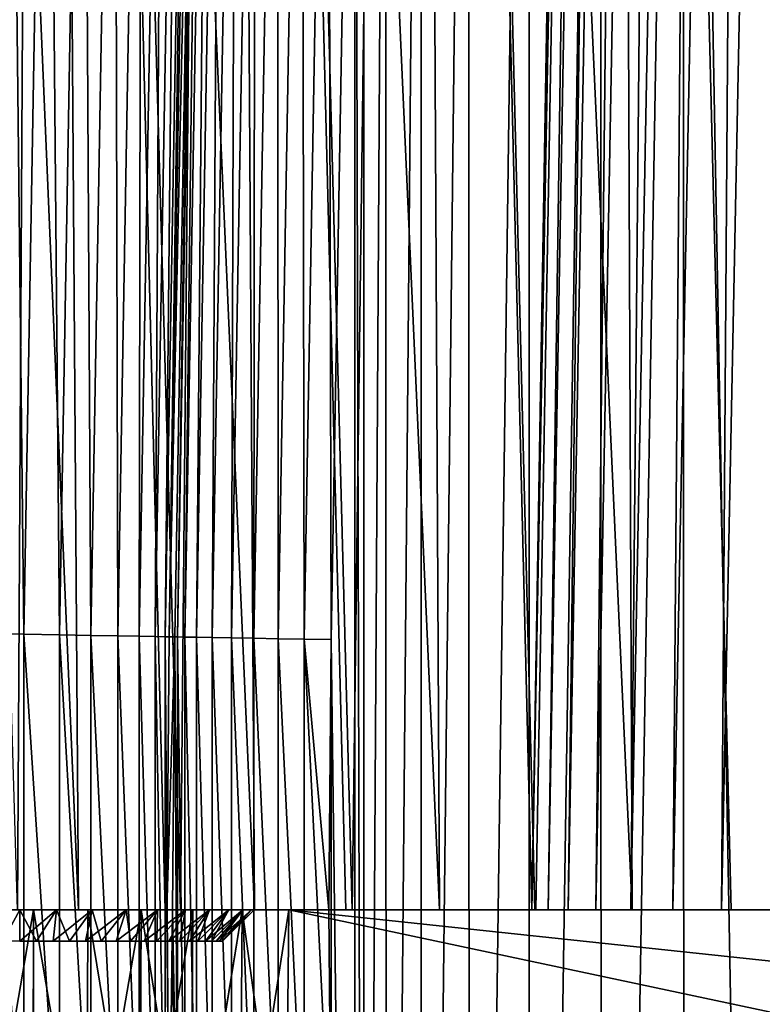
# Model space of a CAD drawing. Header units: millimetres. Extents: x -110 to 110, y 0 to 80.
# Tile 77 of 256: x -95.5 to -90.75, y 39.4 to 45.69. Entities that reach past the tile are written whole.
import ezdxf

# ---------------------------------------------------------------- set-up
doc = ezdxf.new("R2010")
doc.units = ezdxf.units.MM
doc.header["$LTSCALE"] = 59.460957
for name, color, linetype in [('172', 7, 'CONTINUOUS'), ('173', 7, 'CONTINUOUS'), ('190', 7, 'CONTINUOUS'), ('191', 7, 'CONTINUOUS'), ('279', 7, 'CONTINUOUS'), ('280', 7, 'CONTINUOUS'), ('304', 7, 'CONTINUOUS'), ('308', 7, 'CONTINUOUS'), ('312', 7, 'CONTINUOUS'), ('313', 7, 'CONTINUOUS'), ('314', 7, 'CONTINUOUS'), ('315', 7, 'CONTINUOUS'), ('318', 7, 'CONTINUOUS'), ('322', 7, 'CONTINUOUS'), ('40', 7, 'CONTINUOUS'), ('44', 7, 'CONTINUOUS'), ('6', 7, 'CONTINUOUS'), ('69', 7, 'CONTINUOUS'), ('70', 7, 'CONTINUOUS'), ('74', 7, 'CONTINUOUS')]:
    doc.layers.add(name, color=color, linetype=linetype)

msp = doc.modelspace()

# ---------------------------------------------------------------- linework, layer by layer
at = {"layer": '172', "color": 7, "linetype": 'Continuous', "true_color": 0xe0f2ff}
for points in [[(-94.5439, 41.7462, 53.0349), (-94.5592, 40, 53.0349), (-94.5081, 41.7455, 50.9825), (-94.5439, 41.7462, 53.0349)], [(-94.5081, 41.7455, 50.9825), (-94.5592, 40, 53.0349), (-94.5234, 40, 50.9825), (-94.5081, 41.7455, 50.9825)], [(-94.5592, 40, 53.0349), (-94.5439, 38.2538, 53.0349), (-94.5234, 40, 50.9825), (-94.5592, 40, 53.0349)], [(-94.5439, 38.2538, 53.0349), (-94.5081, 38.2545, 50.9825), (-94.5234, 40, 50.9825), (-94.5439, 38.2538, 53.0349)]]:
    msp.add_3dface(points, dxfattribs=at)
at = {"layer": '173', "color": 7, "linetype": 'Continuous', "true_color": 0xe0f2ff}
for points in [[(-94.3926, 50.4178, 53.0349), (-94.5439, 41.7462, 53.0349), (-94.3568, 50.4171, 50.9825), (-94.3926, 50.4178, 53.0349)], [(-94.5439, 41.7462, 53.0349), (-94.5081, 41.7455, 50.9825), (-94.3568, 50.4171, 50.9825), (-94.5439, 41.7462, 53.0349)]]:
    msp.add_3dface(points, dxfattribs=at)
at = {"layer": '190', "color": 7, "linetype": 'Continuous', "true_color": 0xe0f2ff}
for points in [[(-95.7213, 41.7667, 54.8232), (-95.4729, 38.2376, 54.6893), (-95.4729, 41.7624, 54.6893), (-95.7213, 41.7667, 54.8232)], [(-95.7213, 38.2333, 54.8232), (-95.4729, 38.2376, 54.6893), (-95.7213, 41.7667, 54.8232), (-95.7213, 38.2333, 54.8232)], [(-95.4729, 41.7624, 54.6893), (-95.2458, 38.2416, 54.5218), (-95.2458, 41.7584, 54.5218), (-95.4729, 41.7624, 54.6893)], [(-95.4729, 38.2376, 54.6893), (-95.2458, 38.2416, 54.5218), (-95.4729, 41.7624, 54.6893), (-95.4729, 38.2376, 54.6893)], [(-95.2458, 41.7584, 54.5218), (-95.0446, 38.2451, 54.3241), (-95.0446, 41.7549, 54.3241), (-95.2458, 41.7584, 54.5218)], [(-95.2458, 38.2416, 54.5218), (-95.0446, 38.2451, 54.3241), (-95.2458, 41.7584, 54.5218), (-95.2458, 38.2416, 54.5218)], [(-95.0446, 41.7549, 54.3241), (-94.8732, 38.2481, 54.0999), (-94.8732, 41.7519, 54.0999), (-95.0446, 41.7549, 54.3241)], [(-95.0446, 38.2451, 54.3241), (-94.8732, 38.2481, 54.0999), (-95.0446, 41.7549, 54.3241), (-95.0446, 38.2451, 54.3241)], [(-94.8732, 41.7519, 54.0999), (-94.735, 38.2505, 53.8539), (-94.735, 41.7495, 53.8539), (-94.8732, 41.7519, 54.0999)], [(-94.8732, 38.2481, 54.0999), (-94.735, 38.2505, 53.8539), (-94.8732, 41.7519, 54.0999), (-94.8732, 38.2481, 54.0999)], [(-94.735, 41.7495, 53.8539), (-94.6329, 38.2523, 53.5908), (-94.6329, 41.7477, 53.5908), (-94.735, 41.7495, 53.8539)], [(-94.735, 38.2505, 53.8539), (-94.6329, 38.2523, 53.5908), (-94.735, 41.7495, 53.8539), (-94.735, 38.2505, 53.8539)], [(-94.6329, 41.7477, 53.5908), (-94.5688, 38.2534, 53.316), (-94.5688, 41.7466, 53.316), (-94.6329, 41.7477, 53.5908)], [(-94.6329, 38.2523, 53.5908), (-94.5688, 38.2534, 53.316), (-94.6329, 41.7477, 53.5908), (-94.6329, 38.2523, 53.5908)], [(-94.5592, 40, 53.0349), (-94.5439, 41.7462, 53.0349), (-94.5688, 41.7466, 53.316), (-94.5592, 40, 53.0349)], [(-94.5688, 38.2534, 53.316), (-94.5439, 38.2538, 53.0349), (-94.5688, 41.7466, 53.316), (-94.5688, 38.2534, 53.316)], [(-94.5439, 38.2538, 53.0349), (-94.5592, 40, 53.0349), (-94.5688, 41.7466, 53.316), (-94.5439, 38.2538, 53.0349)]]:
    msp.add_3dface(points, dxfattribs=at)
at = {"layer": '191', "color": 7, "linetype": 'Continuous', "true_color": 0xe0f2ff}
for points in [[(-95.7213, 41.7667, 54.8232), (-95.4729, 41.7624, 54.6893), (-95.5699, 50.4383, 54.8232), (-95.7213, 41.7667, 54.8232)], [(-95.5699, 50.4383, 54.8232), (-95.4729, 41.7624, 54.6893), (-95.3216, 50.434, 54.6893), (-95.5699, 50.4383, 54.8232)], [(-95.4729, 41.7624, 54.6893), (-95.2458, 41.7584, 54.5218), (-95.3216, 50.434, 54.6893), (-95.4729, 41.7624, 54.6893)], [(-95.3216, 50.434, 54.6893), (-95.2458, 41.7584, 54.5218), (-95.0945, 50.43, 54.5218), (-95.3216, 50.434, 54.6893)], [(-95.2458, 41.7584, 54.5218), (-95.0446, 41.7549, 54.3241), (-95.0945, 50.43, 54.5218), (-95.2458, 41.7584, 54.5218)], [(-95.0945, 50.43, 54.5218), (-95.0446, 41.7549, 54.3241), (-94.8932, 50.4265, 54.3241), (-95.0945, 50.43, 54.5218)], [(-95.0446, 41.7549, 54.3241), (-94.8732, 41.7519, 54.0999), (-94.8932, 50.4265, 54.3241), (-95.0446, 41.7549, 54.3241)], [(-94.8932, 50.4265, 54.3241), (-94.8732, 41.7519, 54.0999), (-94.7218, 50.4235, 54.0999), (-94.8932, 50.4265, 54.3241)], [(-94.8732, 41.7519, 54.0999), (-94.735, 41.7495, 53.8539), (-94.7218, 50.4235, 54.0999), (-94.8732, 41.7519, 54.0999)], [(-94.7218, 50.4235, 54.0999), (-94.735, 41.7495, 53.8539), (-94.5837, 50.4211, 53.8539), (-94.7218, 50.4235, 54.0999)], [(-94.735, 41.7495, 53.8539), (-94.6329, 41.7477, 53.5908), (-94.5837, 50.4211, 53.8539), (-94.735, 41.7495, 53.8539)], [(-94.5837, 50.4211, 53.8539), (-94.6329, 41.7477, 53.5908), (-94.4815, 50.4193, 53.5908), (-94.5837, 50.4211, 53.8539)], [(-94.6329, 41.7477, 53.5908), (-94.5688, 41.7466, 53.316), (-94.4815, 50.4193, 53.5908), (-94.6329, 41.7477, 53.5908)], [(-94.4815, 50.4193, 53.5908), (-94.5688, 41.7466, 53.316), (-94.4174, 50.4182, 53.316), (-94.4815, 50.4193, 53.5908)], [(-94.5688, 41.7466, 53.316), (-94.5439, 41.7462, 53.0349), (-94.4174, 50.4182, 53.316), (-94.5688, 41.7466, 53.316)], [(-94.5439, 41.7462, 53.0349), (-94.3926, 50.4178, 53.0349), (-94.4174, 50.4182, 53.316), (-94.5439, 41.7462, 53.0349)]]:
    msp.add_3dface(points, dxfattribs=at)
at = {"layer": '279', "color": 7, "linetype": 'Continuous', "true_color": 0xe0f2ff}
for points in [[(-94.5081, 41.7455, 50.9825), (-94.5234, 40, 50.9825), (-94.4903, 38.2548, 50.8111), (-94.5081, 41.7455, 50.9825)], [(-94.5081, 41.7455, 50.9825), (-94.4903, 38.2548, 50.8111), (-94.4903, 41.7452, 50.8111), (-94.5081, 41.7455, 50.9825)], [(-94.4903, 41.7452, 50.8111), (-94.4432, 38.2556, 50.6453), (-94.4432, 41.7444, 50.6453), (-94.4903, 41.7452, 50.8111)], [(-94.4903, 38.2548, 50.8111), (-94.4432, 38.2556, 50.6453), (-94.4903, 41.7452, 50.8111), (-94.4903, 38.2548, 50.8111)], [(-94.4432, 38.2556, 50.6453), (-94.3684, 38.2569, 50.49), (-94.4432, 41.7444, 50.6453), (-94.4432, 38.2556, 50.6453)], [(-94.4432, 41.7444, 50.6453), (-94.3684, 38.2569, 50.49), (-94.3684, 41.7431, 50.49), (-94.4432, 41.7444, 50.6453)], [(-94.3684, 38.2569, 50.49), (-94.2681, 38.2586, 50.3498), (-94.3684, 41.7431, 50.49), (-94.3684, 38.2569, 50.49)], [(-94.3684, 41.7431, 50.49), (-94.2681, 38.2586, 50.3498), (-94.2681, 41.7414, 50.3498), (-94.3684, 41.7431, 50.49)], [(-94.2681, 38.2586, 50.3498), (-94.1452, 38.2608, 50.229), (-94.2681, 41.7414, 50.3498), (-94.2681, 38.2586, 50.3498)], [(-94.2681, 41.7414, 50.3498), (-94.1452, 38.2608, 50.229), (-94.1452, 41.7392, 50.229), (-94.2681, 41.7414, 50.3498)], [(-94.1452, 38.2608, 50.229), (-94.0033, 38.2633, 50.1311), (-94.1452, 41.7392, 50.229), (-94.1452, 38.2608, 50.229)], [(-94.1452, 41.7392, 50.229), (-94.0033, 38.2633, 50.1311), (-94.0033, 41.7367, 50.1311), (-94.1452, 41.7392, 50.229)], [(-94.0033, 41.7367, 50.1311), (-93.8467, 38.266, 50.059), (-93.8467, 41.734, 50.059), (-94.0033, 41.7367, 50.1311)], [(-94.0033, 38.2633, 50.1311), (-93.8467, 38.266, 50.059), (-94.0033, 41.7367, 50.1311), (-94.0033, 38.2633, 50.1311)], [(-93.8467, 41.734, 50.059), (-93.6801, 38.2689, 50.0149), (-93.6801, 41.7311, 50.0149), (-93.8467, 41.734, 50.059)], [(-93.8467, 38.266, 50.059), (-93.6801, 38.2689, 50.0149), (-93.8467, 41.734, 50.059), (-93.8467, 38.266, 50.059)], [(-93.5084, 38.2719, 50), (-93.5235, 40, 50), (-93.6801, 41.7311, 50.0149), (-93.5084, 38.2719, 50)], [(-93.6801, 38.2689, 50.0149), (-93.5084, 38.2719, 50), (-93.6801, 41.7311, 50.0149), (-93.6801, 38.2689, 50.0149)], [(-93.5235, 40, 50), (-93.5084, 41.7281, 50), (-93.6801, 41.7311, 50.0149), (-93.5235, 40, 50)], [(-94.5234, 40, 50.9825), (-94.5081, 38.2545, 50.9825), (-94.4903, 38.2548, 50.8111), (-94.5234, 40, 50.9825)]]:
    msp.add_3dface(points, dxfattribs=at)
at = {"layer": '280', "color": 7, "linetype": 'Continuous', "true_color": 0xe0f2ff}
for points in [[(-94.3568, 50.4171, 50.9825), (-94.5081, 41.7455, 50.9825), (-94.4903, 41.7452, 50.8111), (-94.3568, 50.4171, 50.9825)], [(-94.3568, 50.4171, 50.9825), (-94.4903, 41.7452, 50.8111), (-94.3389, 50.4168, 50.8111), (-94.3568, 50.4171, 50.9825)], [(-94.4903, 41.7452, 50.8111), (-94.4432, 41.7444, 50.6453), (-94.3389, 50.4168, 50.8111), (-94.4903, 41.7452, 50.8111)], [(-94.3389, 50.4168, 50.8111), (-94.4432, 41.7444, 50.6453), (-94.2919, 50.416, 50.6453), (-94.3389, 50.4168, 50.8111)], [(-94.4432, 41.7444, 50.6453), (-94.3684, 41.7431, 50.49), (-94.2919, 50.416, 50.6453), (-94.4432, 41.7444, 50.6453)], [(-94.2919, 50.416, 50.6453), (-94.3684, 41.7431, 50.49), (-94.2171, 50.4147, 50.49), (-94.2919, 50.416, 50.6453)], [(-94.3684, 41.7431, 50.49), (-94.2681, 41.7414, 50.3498), (-94.2171, 50.4147, 50.49), (-94.3684, 41.7431, 50.49)], [(-94.2171, 50.4147, 50.49), (-94.2681, 41.7414, 50.3498), (-94.1167, 50.4129, 50.3498), (-94.2171, 50.4147, 50.49)], [(-94.2681, 41.7414, 50.3498), (-94.1452, 41.7392, 50.229), (-94.1167, 50.4129, 50.3498), (-94.2681, 41.7414, 50.3498)], [(-94.1167, 50.4129, 50.3498), (-94.1452, 41.7392, 50.229), (-93.9938, 50.4108, 50.229), (-94.1167, 50.4129, 50.3498)], [(-94.1452, 41.7392, 50.229), (-94.0033, 41.7367, 50.1311), (-93.9938, 50.4108, 50.229), (-94.1452, 41.7392, 50.229)], [(-93.9938, 50.4108, 50.229), (-94.0033, 41.7367, 50.1311), (-93.8519, 50.4083, 50.1311), (-93.9938, 50.4108, 50.229)], [(-94.0033, 41.7367, 50.1311), (-93.8467, 41.734, 50.059), (-93.8519, 50.4083, 50.1311), (-94.0033, 41.7367, 50.1311)], [(-93.8519, 50.4083, 50.1311), (-93.8467, 41.734, 50.059), (-93.6954, 50.4056, 50.059), (-93.8519, 50.4083, 50.1311)], [(-93.8467, 41.734, 50.059), (-93.6801, 41.7311, 50.0149), (-93.6954, 50.4056, 50.059), (-93.8467, 41.734, 50.059)], [(-93.6954, 50.4056, 50.059), (-93.6801, 41.7311, 50.0149), (-93.5288, 50.4027, 50.0149), (-93.6954, 50.4056, 50.059)], [(-93.6801, 41.7311, 50.0149), (-93.5084, 41.7281, 50), (-93.5288, 50.4027, 50.0149), (-93.6801, 41.7311, 50.0149)], [(-93.5084, 41.7281, 50), (-93.3571, 50.3997, 50), (-93.5288, 50.4027, 50.0149), (-93.5084, 41.7281, 50)]]:
    msp.add_3dface(points, dxfattribs=at)
at = {"layer": '304', "color": 7, "linetype": 'Continuous', "true_color": 0xe0f2ff}
for points in [[(-95.4127, 40, 36.0013), (-95.7615, 40, 36.0114), (-95.5, 40, 37.5), (-95.4127, 40, 36.0013)], [(-95.7615, 40, -36.0114), (-95.4127, 40, -36.0013), (-95.7346, 40, -37.5185), (-95.7615, 40, -36.0114)], [(-95.7346, 40, 40.4815), (-95.5141, 40, 43.4894), (-95.5, 40, 40.5), (-95.7346, 40, 40.4815)], [(-95.7346, 40, -37.5185), (-95.4127, 40, -36.0013), (-95.5, 40, -37.5), (-95.7346, 40, -37.5185)], [(-95.1238, 40, -43.7731), (-95.661, 40, -43.3776), (-95.2654, 40, -40.4815), (-95.1238, 40, -43.7731)], [(-95.2654, 40, -40.4815), (-95.661, 40, -43.3776), (-95.5, 40, -40.5), (-95.2654, 40, -40.4815)], [(-95.5141, 40, 43.4894), (-94.4718, 40, 44.2063), (-95.5, 40, 40.5), (-95.5141, 40, 43.4894)], [(-95.5, 40, 40.5), (-94.4718, 40, 44.2063), (-95.2654, 40, 40.4815), (-95.5, 40, 40.5)], [(-95.2654, 40, 37.5185), (-95.4127, 40, 36.0013), (-95.5, 40, 37.5), (-95.2654, 40, 37.5185)], [(-95.5, 40, -37.5), (-95.4127, 40, -36.0013), (-95.2654, 40, -37.5185), (-95.5, 40, -37.5)], [(-95.0652, 40, 36.0317), (-95.4127, 40, 36.0013), (-95.2654, 40, 37.5185), (-95.0652, 40, 36.0317)], [(-95.4127, 40, -36.0013), (-95.0652, 40, -36.0317), (-95.2654, 40, -37.5185), (-95.4127, 40, -36.0013)], [(-95.2654, 40, 40.4815), (-94.4718, 40, 44.2063), (-95.0365, 40, 40.4266), (-95.2654, 40, 40.4815)], [(-95.0365, 40, 37.5734), (-95.0652, 40, 36.0317), (-95.2654, 40, 37.5185), (-95.0365, 40, 37.5734)], [(-95.0365, 40, -40.4266), (-95.1238, 40, -43.7731), (-95.2654, 40, -40.4815), (-95.0365, 40, -40.4266)], [(-95.2654, 40, -37.5185), (-95.0652, 40, -36.0317), (-95.0365, 40, -37.5734), (-95.2654, 40, -37.5185)], [(-94.6183, 40, -40.2135), (-95.1238, 40, -43.7731), (-94.819, 40, -40.3365), (-94.6183, 40, -40.2135)], [(-94.819, 40, -40.3365), (-95.1238, 40, -43.7731), (-95.0365, 40, -40.4266), (-94.819, 40, -40.3365)], [(-94.5696, 40, -44.1444), (-95.1238, 40, -43.7731), (-94.6183, 40, -40.2135), (-94.5696, 40, -44.1444)], [(-94.819, 40, 37.6635), (-95.0652, 40, 36.0317), (-95.0365, 40, 37.5734), (-94.819, 40, 37.6635)], [(-94.7235, 40, 36.1022), (-95.0652, 40, 36.0317), (-94.819, 40, 37.6635), (-94.7235, 40, 36.1022)], [(-95.0652, 40, -36.0317), (-94.7235, 40, -36.1022), (-95.0365, 40, -37.5734), (-95.0652, 40, -36.0317)], [(-95.0365, 40, 40.4266), (-94.4718, 40, 44.2063), (-94.819, 40, 40.3365), (-95.0365, 40, 40.4266)], [(-95.0365, 40, -37.5734), (-94.7235, 40, -36.1022), (-94.819, 40, -37.6635), (-95.0365, 40, -37.5734)], [(-94.819, 40, 40.3365), (-94.4718, 40, 44.2063), (-94.6183, 40, 40.2135), (-94.819, 40, 40.3365)], [(-94.6183, 40, 37.7865), (-94.7235, 40, 36.1022), (-94.819, 40, 37.6635), (-94.6183, 40, 37.7865)], [(-94.819, 40, -37.6635), (-94.7235, 40, -36.1022), (-94.6183, 40, -37.7865), (-94.819, 40, -37.6635)], [(-94.7235, 40, -36.1022), (-94.3924, 40, -36.2119), (-94.6183, 40, -37.7865), (-94.7235, 40, -36.1022)], [(-94.4393, 40, 37.9393), (-94.7235, 40, 36.1022), (-94.6183, 40, 37.7865), (-94.4393, 40, 37.9393)], [(-94.3924, 40, 36.2119), (-94.7235, 40, 36.1022), (-94.4393, 40, 37.9393), (-94.3924, 40, 36.2119)], [(-94.6183, 40, 40.2135), (-94.4718, 40, 44.2063), (-94.4393, 40, 40.0607), (-94.6183, 40, 40.2135)], [(-94.4393, 40, -40.0607), (-94.5696, 40, -44.1444), (-94.6183, 40, -40.2135), (-94.4393, 40, -40.0607)], [(-94.6183, 40, -37.7865), (-94.3924, 40, -36.2119), (-94.4393, 40, -37.9393), (-94.6183, 40, -37.7865)], [(-94.0185, 40, -39.2346), (-94.5696, 40, -44.1444), (-94.0734, 40, -39.4635), (-94.0185, 40, -39.2346)], [(-94.0734, 40, -39.4635), (-94.5696, 40, -44.1444), (-94.1635, 40, -39.681), (-94.0734, 40, -39.4635)], [(-94.1635, 40, -39.681), (-94.5696, 40, -44.1444), (-94.2865, 40, -39.8817), (-94.1635, 40, -39.681)], [(-94.2865, 40, -39.8817), (-94.5696, 40, -44.1444), (-94.4393, 40, -40.0607), (-94.2865, 40, -39.8817)], [(-93.9994, 40, -44.4907), (-94.5696, 40, -44.1444), (-94.0185, 40, -39.2346), (-93.9994, 40, -44.4907)], [(-94.4718, 40, 44.2063), (-93.3728, 40, 44.8328), (-94.4393, 40, 40.0607), (-94.4718, 40, 44.2063)], [(-94.4393, 40, 40.0607), (-93.3728, 40, 44.8328), (-94.2865, 40, 39.8817), (-94.4393, 40, 40.0607)], [(-94.2865, 40, 38.1183), (-94.3924, 40, 36.2119), (-94.4393, 40, 37.9393), (-94.2865, 40, 38.1183)], [(-94.4393, 40, -37.9393), (-94.3924, 40, -36.2119), (-94.2865, 40, -38.1183), (-94.4393, 40, -37.9393)], [(-94.3924, 40, -36.2119), (-94.0762, 40, -36.3594), (-94.2865, 40, -38.1183), (-94.3924, 40, -36.2119)], [(-94.0762, 40, 36.3594), (-94.3924, 40, 36.2119), (-94.1635, 40, 38.319), (-94.0762, 40, 36.3594)], [(-94.1635, 40, 38.319), (-94.3924, 40, 36.2119), (-94.2865, 40, 38.1183), (-94.1635, 40, 38.319)], [(-94.2865, 40, -38.1183), (-94.0762, 40, -36.3594), (-94.1635, 40, -38.319), (-94.2865, 40, -38.1183)], [(-94.2865, 40, 39.8817), (-93.3728, 40, 44.8328), (-94.1635, 40, 39.681), (-94.2865, 40, 39.8817)], [(-94.1635, 40, -38.319), (-94.0762, 40, -36.3594), (-94.0734, 40, -38.5365), (-94.1635, 40, -38.319)], [(-94.0734, 40, 38.5365), (-94.0762, 40, 36.3594), (-94.1635, 40, 38.319), (-94.0734, 40, 38.5365)], [(-94.1635, 40, 39.681), (-93.3728, 40, 44.8328), (-94.0734, 40, 39.4635), (-94.1635, 40, 39.681)], [(-94.0762, 40, -36.3594), (-93.7793, 40, -36.5425), (-94.0734, 40, -38.5365), (-94.0762, 40, -36.3594)], [(-93.7793, 40, 36.5425), (-94.0762, 40, 36.3594), (-94, 40, 39), (-93.7793, 40, 36.5425)], [(-94, 40, 39), (-94.0762, 40, 36.3594), (-94.0185, 40, 38.7654), (-94, 40, 39)], [(-94.0185, 40, 38.7654), (-94.0762, 40, 36.3594), (-94.0734, 40, 38.5365), (-94.0185, 40, 38.7654)], [(-94.0734, 40, -38.5365), (-93.7793, 40, -36.5425), (-94.0185, 40, -38.7654), (-94.0734, 40, -38.5365)], [(-94.0734, 40, 39.4635), (-93.3728, 40, 44.8328), (-94.0185, 40, 39.2346), (-94.0734, 40, 39.4635)], [(-93.7793, 40, -36.5425), (-94, 40, -39), (-94.0185, 40, -38.7654), (-93.7793, 40, -36.5425)], [(-93.3728, 40, 44.8328), (-94, 40, 39), (-94.0185, 40, 39.2346), (-93.3728, 40, 44.8328)], [(-94, 40, -39), (-93.9994, 40, -44.4907), (-94.0185, 40, -39.2346), (-94, 40, -39)], [(-93.3728, 40, 44.8328), (-93.7793, 40, 36.5425), (-94, 40, 39), (-93.3728, 40, 44.8328)], [(-93.7793, 40, -36.5425), (-93.9994, 40, -44.4907), (-94, 40, -39), (-93.7793, 40, -36.5425)], [(-93.4144, 40, -44.8113), (-93.9994, 40, -44.4907), (-93.7793, 40, -36.5425), (-93.4144, 40, -44.8113)], [(-92.225, 40, 42), (-92.199, 40, 41.532), (-93.7793, 40, 36.5425), (-92.225, 40, 42)], [(-91.3223, 40, 39.3898), (-91.0127, 40, 39.0379), (-93.7793, 40, 36.5425), (-91.3223, 40, 39.3898)], [(-91.591, 40, 39.7739), (-91.3223, 40, 39.3898), (-93.7793, 40, 36.5425), (-91.591, 40, 39.7739)], [(-91.8154, 40, 40.1853), (-91.591, 40, 39.7739), (-93.7793, 40, 36.5425), (-91.8154, 40, 40.1853)], [(-91.9929, 40, 40.619), (-91.8154, 40, 40.1853), (-93.7793, 40, 36.5425), (-91.9929, 40, 40.619)], [(-92.1213, 40, 41.0698), (-91.9929, 40, 40.619), (-93.7793, 40, 36.5425), (-92.1213, 40, 41.0698)], [(-92.199, 40, 41.532), (-92.1213, 40, 41.0698), (-93.7793, 40, 36.5425), (-92.199, 40, 41.532)], [(-91.0127, 40, 39.0379), (-90.6661, 40, 38.7224), (-93.7793, 40, 36.5425), (-91.0127, 40, 39.0379)], [(-84.2929, 40, -43.185), (-93.4144, 40, -44.8113), (-93.7793, 40, -36.5425), (-84.2929, 40, -43.185)], [(-92.225, 40, 45.3645), (-92.225, 40, 42), (-93.7793, 40, 36.5425), (-92.225, 40, 45.3645)], [(-93.3728, 40, 44.8328), (-92.225, 40, 45.3645), (-93.7793, 40, 36.5425), (-93.3728, 40, 44.8328)], [(-92.8157, 40, -45.1056), (-93.4144, 40, -44.8113), (-84.2929, 40, -43.185), (-92.8157, 40, -45.1056)], [(-92.2046, 40, -45.3729), (-92.8157, 40, -45.1056), (-84.2929, 40, -43.185), (-92.2046, 40, -45.3729)], [(-91.5821, 40, -45.6128), (-92.2046, 40, -45.3729), (-84.2929, 40, -43.185), (-91.5821, 40, -45.6128)], [(-90.9496, 40, -45.8248), (-91.5821, 40, -45.6128), (-84.2929, 40, -43.185), (-90.9496, 40, -45.8248)], [(-90.3083, 40, -46.0085), (-90.9496, 40, -45.8248), (-84.2929, 40, -43.185), (-90.3083, 40, -46.0085)]]:
    msp.add_3dface(points, dxfattribs=at)
at = {"layer": '308', "color": 7, "linetype": 'Continuous', "true_color": 0xe0f2ff}
for points in [[(-95.7615, 40, 36.0114), (-95.4127, 40, 36.0013), (-95.7584, 37.9825, 36.0465), (-95.7615, 40, 36.0114)], [(-95.7584, 37.9825, 36.0465), (-95.4127, 40, 36.0013), (-95.4151, 37.9825, 36.0364), (-95.7584, 37.9825, 36.0465)], [(-95.4151, 37.9825, 36.0364), (-95.4127, 40, 36.0013), (-95.0713, 37.9825, 36.0664), (-95.4151, 37.9825, 36.0364)], [(-95.4127, 40, 36.0013), (-95.0652, 40, 36.0317), (-95.0713, 37.9825, 36.0664), (-95.4127, 40, 36.0013)], [(-95.0713, 37.9825, 36.0664), (-95.0652, 40, 36.0317), (-94.7333, 37.9825, 36.1361), (-95.0713, 37.9825, 36.0664)], [(-95.0652, 40, 36.0317), (-94.7235, 40, 36.1022), (-94.7333, 37.9825, 36.1361), (-95.0652, 40, 36.0317)], [(-94.7333, 37.9825, 36.1361), (-94.7235, 40, 36.1022), (-94.4057, 37.9825, 36.2446), (-94.7333, 37.9825, 36.1361)], [(-94.7235, 40, 36.1022), (-94.3924, 40, 36.2119), (-94.4057, 37.9825, 36.2446), (-94.7235, 40, 36.1022)], [(-94.4057, 37.9825, 36.2446), (-94.0762, 40, 36.3594), (-94.0929, 37.9825, 36.3904), (-94.4057, 37.9825, 36.2446)], [(-94.3924, 40, 36.2119), (-94.0762, 40, 36.3594), (-94.4057, 37.9825, 36.2446), (-94.3924, 40, 36.2119)], [(-94.0762, 40, 36.3594), (-93.7793, 40, 36.5425), (-94.0929, 37.9825, 36.3904), (-94.0762, 40, 36.3594)], [(-94.0929, 37.9825, 36.3904), (-93.7793, 40, 36.5425), (-93.7995, 37.9825, 36.5714), (-94.0929, 37.9825, 36.3904)]]:
    msp.add_3dface(points, dxfattribs=at)
at = {"layer": '312', "color": 7, "linetype": 'Continuous', "true_color": 0xe0f2ff}
for points in [[(-95.3929, 39.8, -40.2921), (-95.5, 40, -40.5), (-95.5, 39.8, -40.2965), (-95.3929, 39.8, -40.2921)], [(-95.2654, 40, -40.4815), (-95.5, 40, -40.5), (-95.3929, 39.8, -40.2921), (-95.2654, 40, -40.4815)], [(-95.2866, 39.8, -40.2788), (-95.2654, 40, -40.4815), (-95.3929, 39.8, -40.2921), (-95.2866, 39.8, -40.2788)], [(-95.1817, 39.8, -40.2568), (-95.2654, 40, -40.4815), (-95.2866, 39.8, -40.2788), (-95.1817, 39.8, -40.2568)], [(-95.0365, 40, -40.4266), (-95.2654, 40, -40.4815), (-95.1817, 39.8, -40.2568), (-95.0365, 40, -40.4266)], [(-95.079, 39.8, -40.2263), (-95.0365, 40, -40.4266), (-95.1817, 39.8, -40.2568), (-95.079, 39.8, -40.2263)], [(-94.9792, 39.8, -40.1873), (-95.0365, 40, -40.4266), (-95.079, 39.8, -40.2263), (-94.9792, 39.8, -40.1873)], [(-94.819, 40, -40.3365), (-95.0365, 40, -40.4266), (-94.9792, 39.8, -40.1873), (-94.819, 40, -40.3365)], [(-94.8829, 39.8, -40.1402), (-94.819, 40, -40.3365), (-94.9792, 39.8, -40.1873), (-94.8829, 39.8, -40.1402)], [(-94.7909, 39.8, -40.0854), (-94.819, 40, -40.3365), (-94.8829, 39.8, -40.1402), (-94.7909, 39.8, -40.0854)], [(-94.6183, 40, -40.2135), (-94.819, 40, -40.3365), (-94.7909, 39.8, -40.0854), (-94.6183, 40, -40.2135)], [(-94.7037, 39.8, -40.0231), (-94.6183, 40, -40.2135), (-94.7909, 39.8, -40.0854), (-94.7037, 39.8, -40.0231)], [(-94.6219, 39.8, -39.9539), (-94.6183, 40, -40.2135), (-94.7037, 39.8, -40.0231), (-94.6219, 39.8, -39.9539)], [(-94.5461, 39.8, -39.8781), (-94.4393, 40, -40.0607), (-94.6219, 39.8, -39.9539), (-94.5461, 39.8, -39.8781)], [(-94.4393, 40, -40.0607), (-94.6183, 40, -40.2135), (-94.6219, 39.8, -39.9539), (-94.4393, 40, -40.0607)], [(-94.4769, 39.8, -39.7963), (-94.4393, 40, -40.0607), (-94.5461, 39.8, -39.8781), (-94.4769, 39.8, -39.7963)], [(-94.4146, 39.8, -39.7091), (-94.2865, 40, -39.8817), (-94.4769, 39.8, -39.7963), (-94.4146, 39.8, -39.7091)], [(-94.2865, 40, -39.8817), (-94.4393, 40, -40.0607), (-94.4769, 39.8, -39.7963), (-94.2865, 40, -39.8817)], [(-94.3598, 39.8, -39.6171), (-94.2865, 40, -39.8817), (-94.4146, 39.8, -39.7091), (-94.3598, 39.8, -39.6171)], [(-94.3127, 39.8, -39.5208), (-94.1635, 40, -39.681), (-94.3598, 39.8, -39.6171), (-94.3127, 39.8, -39.5208)], [(-94.1635, 40, -39.681), (-94.2865, 40, -39.8817), (-94.3598, 39.8, -39.6171), (-94.1635, 40, -39.681)], [(-94.2737, 39.8, -39.421), (-94.1635, 40, -39.681), (-94.3127, 39.8, -39.5208), (-94.2737, 39.8, -39.421)], [(-94.2432, 39.8, -39.3183), (-94.0734, 40, -39.4635), (-94.2737, 39.8, -39.421), (-94.2432, 39.8, -39.3183)], [(-94.0734, 40, -39.4635), (-94.1635, 40, -39.681), (-94.2737, 39.8, -39.421), (-94.0734, 40, -39.4635)], [(-94.2212, 39.8, -39.2134), (-94.0734, 40, -39.4635), (-94.2432, 39.8, -39.3183), (-94.2212, 39.8, -39.2134)], [(-94.2079, 39.8, -39.1071), (-94.0185, 40, -39.2346), (-94.2212, 39.8, -39.2134), (-94.2079, 39.8, -39.1071)], [(-94.0185, 40, -39.2346), (-94.0734, 40, -39.4635), (-94.2212, 39.8, -39.2134), (-94.0185, 40, -39.2346)], [(-94.2035, 39.8, -39), (-94.0185, 40, -39.2346), (-94.2079, 39.8, -39.1071), (-94.2035, 39.8, -39)], [(-94, 40, -39), (-94.0185, 40, -39.2346), (-94.2035, 39.8, -39), (-94, 40, -39)]]:
    msp.add_3dface(points, dxfattribs=at)
at = {"layer": '313', "color": 7, "linetype": 'Continuous', "true_color": 0xe0f2ff}
for points in [[(-95.7346, 40, -37.5185), (-95.5, 40, -37.5), (-95.6071, 39.8, -37.7079), (-95.7346, 40, -37.5185)], [(-95.6071, 39.8, -37.7079), (-95.5, 40, -37.5), (-95.5, 39.8, -37.7035), (-95.6071, 39.8, -37.7079)], [(-95.5, 40, -37.5), (-95.2654, 40, -37.5185), (-95.5, 39.8, -37.7035), (-95.5, 40, -37.5)], [(-95.5, 39.8, -37.7035), (-95.2654, 40, -37.5185), (-95.3929, 39.8, -37.7079), (-95.5, 39.8, -37.7035)], [(-95.3929, 39.8, -37.7079), (-95.2654, 40, -37.5185), (-95.2866, 39.8, -37.7212), (-95.3929, 39.8, -37.7079)], [(-95.2654, 40, -37.5185), (-95.0365, 40, -37.5734), (-95.2866, 39.8, -37.7212), (-95.2654, 40, -37.5185)], [(-95.2866, 39.8, -37.7212), (-95.0365, 40, -37.5734), (-95.1817, 39.8, -37.7432), (-95.2866, 39.8, -37.7212)], [(-95.1817, 39.8, -37.7432), (-95.0365, 40, -37.5734), (-95.079, 39.8, -37.7737), (-95.1817, 39.8, -37.7432)], [(-95.0365, 40, -37.5734), (-94.819, 40, -37.6635), (-95.079, 39.8, -37.7737), (-95.0365, 40, -37.5734)], [(-95.079, 39.8, -37.7737), (-94.819, 40, -37.6635), (-94.9792, 39.8, -37.8127), (-95.079, 39.8, -37.7737)], [(-94.9792, 39.8, -37.8127), (-94.819, 40, -37.6635), (-94.8829, 39.8, -37.8598), (-94.9792, 39.8, -37.8127)], [(-94.819, 40, -37.6635), (-94.6183, 40, -37.7865), (-94.8829, 39.8, -37.8598), (-94.819, 40, -37.6635)], [(-94.8829, 39.8, -37.8598), (-94.6183, 40, -37.7865), (-94.7909, 39.8, -37.9146), (-94.8829, 39.8, -37.8598)], [(-94.7909, 39.8, -37.9146), (-94.6183, 40, -37.7865), (-94.7037, 39.8, -37.9769), (-94.7909, 39.8, -37.9146)], [(-94.6183, 40, -37.7865), (-94.4393, 40, -37.9393), (-94.7037, 39.8, -37.9769), (-94.6183, 40, -37.7865)], [(-94.7037, 39.8, -37.9769), (-94.4393, 40, -37.9393), (-94.6219, 39.8, -38.0461), (-94.7037, 39.8, -37.9769)], [(-94.6219, 39.8, -38.0461), (-94.4393, 40, -37.9393), (-94.5461, 39.8, -38.1219), (-94.6219, 39.8, -38.0461)], [(-94.5461, 39.8, -38.1219), (-94.2865, 40, -38.1183), (-94.4769, 39.8, -38.2037), (-94.5461, 39.8, -38.1219)], [(-94.4393, 40, -37.9393), (-94.2865, 40, -38.1183), (-94.5461, 39.8, -38.1219), (-94.4393, 40, -37.9393)], [(-94.4769, 39.8, -38.2037), (-94.2865, 40, -38.1183), (-94.4146, 39.8, -38.2909), (-94.4769, 39.8, -38.2037)], [(-94.4146, 39.8, -38.2909), (-94.1635, 40, -38.319), (-94.3598, 39.8, -38.3829), (-94.4146, 39.8, -38.2909)], [(-94.2865, 40, -38.1183), (-94.1635, 40, -38.319), (-94.4146, 39.8, -38.2909), (-94.2865, 40, -38.1183)], [(-94.3598, 39.8, -38.3829), (-94.1635, 40, -38.319), (-94.3127, 39.8, -38.4792), (-94.3598, 39.8, -38.3829)], [(-94.3127, 39.8, -38.4792), (-94.0734, 40, -38.5365), (-94.2737, 39.8, -38.579), (-94.3127, 39.8, -38.4792)], [(-94.1635, 40, -38.319), (-94.0734, 40, -38.5365), (-94.3127, 39.8, -38.4792), (-94.1635, 40, -38.319)], [(-94.2737, 39.8, -38.579), (-94.0734, 40, -38.5365), (-94.2432, 39.8, -38.6817), (-94.2737, 39.8, -38.579)], [(-94.0734, 40, -38.5365), (-94.0185, 40, -38.7654), (-94.2432, 39.8, -38.6817), (-94.0734, 40, -38.5365)], [(-94.2432, 39.8, -38.6817), (-94.0185, 40, -38.7654), (-94.2212, 39.8, -38.7866), (-94.2432, 39.8, -38.6817)], [(-94.2212, 39.8, -38.7866), (-94.0185, 40, -38.7654), (-94.2079, 39.8, -38.8929), (-94.2212, 39.8, -38.7866)], [(-94.0185, 40, -38.7654), (-94, 40, -39), (-94.2079, 39.8, -38.8929), (-94.0185, 40, -38.7654)], [(-94, 40, -39), (-94.2035, 39.8, -39), (-94.2079, 39.8, -38.8929), (-94, 40, -39)]]:
    msp.add_3dface(points, dxfattribs=at)
at = {"layer": '314', "color": 7, "linetype": 'Continuous', "true_color": 0xe0f2ff}
for points in [[(-95.2654, 40, 37.5185), (-95.5, 40, 37.5), (-95.3929, 39.8, 37.7079), (-95.2654, 40, 37.5185)], [(-95.3929, 39.8, 37.7079), (-95.5, 40, 37.5), (-95.5, 39.8, 37.7035), (-95.3929, 39.8, 37.7079)], [(-95.2866, 39.8, 37.7212), (-95.2654, 40, 37.5185), (-95.3929, 39.8, 37.7079), (-95.2866, 39.8, 37.7212)], [(-95.1817, 39.8, 37.7432), (-95.2654, 40, 37.5185), (-95.2866, 39.8, 37.7212), (-95.1817, 39.8, 37.7432)], [(-95.0365, 40, 37.5734), (-95.2654, 40, 37.5185), (-95.1817, 39.8, 37.7432), (-95.0365, 40, 37.5734)], [(-95.079, 39.8, 37.7737), (-95.0365, 40, 37.5734), (-95.1817, 39.8, 37.7432), (-95.079, 39.8, 37.7737)], [(-94.9792, 39.8, 37.8127), (-95.0365, 40, 37.5734), (-95.079, 39.8, 37.7737), (-94.9792, 39.8, 37.8127)], [(-94.819, 40, 37.6635), (-95.0365, 40, 37.5734), (-94.9792, 39.8, 37.8127), (-94.819, 40, 37.6635)], [(-94.8829, 39.8, 37.8598), (-94.819, 40, 37.6635), (-94.9792, 39.8, 37.8127), (-94.8829, 39.8, 37.8598)], [(-94.7909, 39.8, 37.9146), (-94.819, 40, 37.6635), (-94.8829, 39.8, 37.8598), (-94.7909, 39.8, 37.9146)], [(-94.6183, 40, 37.7865), (-94.819, 40, 37.6635), (-94.7909, 39.8, 37.9146), (-94.6183, 40, 37.7865)], [(-94.7037, 39.8, 37.9769), (-94.6183, 40, 37.7865), (-94.7909, 39.8, 37.9146), (-94.7037, 39.8, 37.9769)], [(-94.6219, 39.8, 38.0461), (-94.6183, 40, 37.7865), (-94.7037, 39.8, 37.9769), (-94.6219, 39.8, 38.0461)], [(-94.4393, 40, 37.9393), (-94.6183, 40, 37.7865), (-94.6219, 39.8, 38.0461), (-94.4393, 40, 37.9393)], [(-94.5461, 39.8, 38.1219), (-94.4393, 40, 37.9393), (-94.6219, 39.8, 38.0461), (-94.5461, 39.8, 38.1219)], [(-94.4769, 39.8, 38.2037), (-94.4393, 40, 37.9393), (-94.5461, 39.8, 38.1219), (-94.4769, 39.8, 38.2037)], [(-94.4146, 39.8, 38.2909), (-94.2865, 40, 38.1183), (-94.4769, 39.8, 38.2037), (-94.4146, 39.8, 38.2909)], [(-94.2865, 40, 38.1183), (-94.4393, 40, 37.9393), (-94.4769, 39.8, 38.2037), (-94.2865, 40, 38.1183)], [(-94.3598, 39.8, 38.3829), (-94.2865, 40, 38.1183), (-94.4146, 39.8, 38.2909), (-94.3598, 39.8, 38.3829)], [(-94.1635, 40, 38.319), (-94.2865, 40, 38.1183), (-94.3598, 39.8, 38.3829), (-94.1635, 40, 38.319)], [(-94.3127, 39.8, 38.4792), (-94.1635, 40, 38.319), (-94.3598, 39.8, 38.3829), (-94.3127, 39.8, 38.4792)], [(-94.2737, 39.8, 38.579), (-94.1635, 40, 38.319), (-94.3127, 39.8, 38.4792), (-94.2737, 39.8, 38.579)], [(-94.0734, 40, 38.5365), (-94.1635, 40, 38.319), (-94.2737, 39.8, 38.579), (-94.0734, 40, 38.5365)], [(-94.2432, 39.8, 38.6817), (-94.0734, 40, 38.5365), (-94.2737, 39.8, 38.579), (-94.2432, 39.8, 38.6817)], [(-94.2212, 39.8, 38.7866), (-94.0734, 40, 38.5365), (-94.2432, 39.8, 38.6817), (-94.2212, 39.8, 38.7866)], [(-94.0185, 40, 38.7654), (-94.0734, 40, 38.5365), (-94.2212, 39.8, 38.7866), (-94.0185, 40, 38.7654)], [(-94.2079, 39.8, 38.8929), (-94.0185, 40, 38.7654), (-94.2212, 39.8, 38.7866), (-94.2079, 39.8, 38.8929)], [(-94.2035, 39.8, 39), (-94.0185, 40, 38.7654), (-94.2079, 39.8, 38.8929), (-94.2035, 39.8, 39)], [(-94, 40, 39), (-94.0185, 40, 38.7654), (-94.2035, 39.8, 39), (-94, 40, 39)]]:
    msp.add_3dface(points, dxfattribs=at)
at = {"layer": '315', "color": 7, "linetype": 'Continuous', "true_color": 0xe0f2ff}
for points in [[(-95.7346, 40, 40.4815), (-95.5, 40, 40.5), (-95.6071, 39.8, 40.2921), (-95.7346, 40, 40.4815)], [(-95.6071, 39.8, 40.2921), (-95.5, 40, 40.5), (-95.5, 39.8, 40.2965), (-95.6071, 39.8, 40.2921)], [(-95.5, 39.8, 40.2965), (-95.2654, 40, 40.4815), (-95.3929, 39.8, 40.2921), (-95.5, 39.8, 40.2965)], [(-95.5, 40, 40.5), (-95.2654, 40, 40.4815), (-95.5, 39.8, 40.2965), (-95.5, 40, 40.5)], [(-95.3929, 39.8, 40.2921), (-95.2654, 40, 40.4815), (-95.2866, 39.8, 40.2788), (-95.3929, 39.8, 40.2921)], [(-95.2866, 39.8, 40.2788), (-95.0365, 40, 40.4266), (-95.1817, 39.8, 40.2568), (-95.2866, 39.8, 40.2788)], [(-95.2654, 40, 40.4815), (-95.0365, 40, 40.4266), (-95.2866, 39.8, 40.2788), (-95.2654, 40, 40.4815)], [(-95.1817, 39.8, 40.2568), (-95.0365, 40, 40.4266), (-95.079, 39.8, 40.2263), (-95.1817, 39.8, 40.2568)], [(-95.079, 39.8, 40.2263), (-94.819, 40, 40.3365), (-94.9792, 39.8, 40.1873), (-95.079, 39.8, 40.2263)], [(-95.0365, 40, 40.4266), (-94.819, 40, 40.3365), (-95.079, 39.8, 40.2263), (-95.0365, 40, 40.4266)], [(-94.9792, 39.8, 40.1873), (-94.819, 40, 40.3365), (-94.8829, 39.8, 40.1402), (-94.9792, 39.8, 40.1873)], [(-94.8829, 39.8, 40.1402), (-94.6183, 40, 40.2135), (-94.7909, 39.8, 40.0854), (-94.8829, 39.8, 40.1402)], [(-94.819, 40, 40.3365), (-94.6183, 40, 40.2135), (-94.8829, 39.8, 40.1402), (-94.819, 40, 40.3365)], [(-94.7909, 39.8, 40.0854), (-94.6183, 40, 40.2135), (-94.7037, 39.8, 40.0231), (-94.7909, 39.8, 40.0854)], [(-94.6183, 40, 40.2135), (-94.4393, 40, 40.0607), (-94.7037, 39.8, 40.0231), (-94.6183, 40, 40.2135)], [(-94.7037, 39.8, 40.0231), (-94.4393, 40, 40.0607), (-94.6219, 39.8, 39.9539), (-94.7037, 39.8, 40.0231)], [(-94.6219, 39.8, 39.9539), (-94.4393, 40, 40.0607), (-94.5461, 39.8, 39.8781), (-94.6219, 39.8, 39.9539)], [(-94.5461, 39.8, 39.8781), (-94.2865, 40, 39.8817), (-94.4769, 39.8, 39.7963), (-94.5461, 39.8, 39.8781)], [(-94.4393, 40, 40.0607), (-94.2865, 40, 39.8817), (-94.5461, 39.8, 39.8781), (-94.4393, 40, 40.0607)], [(-94.4769, 39.8, 39.7963), (-94.2865, 40, 39.8817), (-94.4146, 39.8, 39.7091), (-94.4769, 39.8, 39.7963)], [(-94.4146, 39.8, 39.7091), (-94.1635, 40, 39.681), (-94.3598, 39.8, 39.6171), (-94.4146, 39.8, 39.7091)], [(-94.2865, 40, 39.8817), (-94.1635, 40, 39.681), (-94.4146, 39.8, 39.7091), (-94.2865, 40, 39.8817)], [(-94.3598, 39.8, 39.6171), (-94.1635, 40, 39.681), (-94.3127, 39.8, 39.5208), (-94.3598, 39.8, 39.6171)], [(-94.3127, 39.8, 39.5208), (-94.0734, 40, 39.4635), (-94.2737, 39.8, 39.421), (-94.3127, 39.8, 39.5208)], [(-94.1635, 40, 39.681), (-94.0734, 40, 39.4635), (-94.3127, 39.8, 39.5208), (-94.1635, 40, 39.681)], [(-94.2737, 39.8, 39.421), (-94.0734, 40, 39.4635), (-94.2432, 39.8, 39.3183), (-94.2737, 39.8, 39.421)], [(-94.2432, 39.8, 39.3183), (-94.0185, 40, 39.2346), (-94.2212, 39.8, 39.2134), (-94.2432, 39.8, 39.3183)], [(-94.0734, 40, 39.4635), (-94.0185, 40, 39.2346), (-94.2432, 39.8, 39.3183), (-94.0734, 40, 39.4635)], [(-94.2212, 39.8, 39.2134), (-94.0185, 40, 39.2346), (-94.2079, 39.8, 39.1071), (-94.2212, 39.8, 39.2134)], [(-94.0185, 40, 39.2346), (-94, 40, 39), (-94.2079, 39.8, 39.1071), (-94.0185, 40, 39.2346)], [(-94, 40, 39), (-94.2035, 39.8, 39), (-94.2079, 39.8, 39.1071), (-94, 40, 39)]]:
    msp.add_3dface(points, dxfattribs=at)
at = {"layer": '318', "color": 7, "linetype": 'Continuous', "true_color": 0xe0f2ff}
for points in [[(-84.2724, 37.9825, -43.2423), (-93.7793, 40, -36.5425), (-93.7995, 37.9825, -36.5714), (-84.2724, 37.9825, -43.2423)], [(-84.2826, 38.9896, -43.2137), (-84.2929, 40, -43.185), (-93.7793, 40, -36.5425), (-84.2826, 38.9896, -43.2137)], [(-84.2724, 37.9825, -43.2423), (-84.2826, 38.9896, -43.2137), (-93.7793, 40, -36.5425), (-84.2724, 37.9825, -43.2423)]]:
    msp.add_3dface(points, dxfattribs=at)
at = {"layer": '322', "color": 7, "linetype": 'Continuous', "true_color": 0xe0f2ff}
for points in [[(-95.4138, 37.9825, -36.0365), (-95.7615, 40, -36.0114), (-95.7584, 37.9825, -36.0465), (-95.4138, 37.9825, -36.0365)], [(-95.4127, 40, -36.0013), (-95.7615, 40, -36.0114), (-95.4138, 37.9825, -36.0365), (-95.4127, 40, -36.0013)], [(-95.07, 37.9825, -36.0666), (-95.4127, 40, -36.0013), (-95.4138, 37.9825, -36.0365), (-95.07, 37.9825, -36.0666)], [(-95.0652, 40, -36.0317), (-95.4127, 40, -36.0013), (-95.07, 37.9825, -36.0666), (-95.0652, 40, -36.0317)], [(-94.732, 37.9825, -36.1364), (-94.7235, 40, -36.1022), (-95.07, 37.9825, -36.0666), (-94.732, 37.9825, -36.1364)], [(-94.7235, 40, -36.1022), (-95.0652, 40, -36.0317), (-95.07, 37.9825, -36.0666), (-94.7235, 40, -36.1022)], [(-94.4044, 37.9825, -36.2451), (-94.3924, 40, -36.2119), (-94.732, 37.9825, -36.1364), (-94.4044, 37.9825, -36.2451)], [(-94.3924, 40, -36.2119), (-94.7235, 40, -36.1022), (-94.732, 37.9825, -36.1364), (-94.3924, 40, -36.2119)], [(-94.0917, 37.9825, -36.391), (-94.0762, 40, -36.3594), (-94.4044, 37.9825, -36.2451), (-94.0917, 37.9825, -36.391)], [(-94.0762, 40, -36.3594), (-94.3924, 40, -36.2119), (-94.4044, 37.9825, -36.2451), (-94.0762, 40, -36.3594)], [(-93.7995, 37.9825, -36.5714), (-94.0762, 40, -36.3594), (-94.0917, 37.9825, -36.391), (-93.7995, 37.9825, -36.5714)], [(-93.7793, 40, -36.5425), (-94.0762, 40, -36.3594), (-93.7995, 37.9825, -36.5714), (-93.7793, 40, -36.5425)]]:
    msp.add_3dface(points, dxfattribs=at)
at = {"layer": '40', "color": 7, "linetype": 'Continuous', "true_color": 0xe0f2ff}
for points in [[(-96.4269, 70.7052, 43.4509), (-95.3411, 70.7052, 44.275), (-95.5141, 40, 43.4894), (-96.4269, 70.7052, 43.4509)], [(-95.5141, 40, 43.4894), (-95.3411, 70.7052, 44.275), (-94.4718, 40, 44.2063), (-95.5141, 40, 43.4894)], [(-95.3411, 70.7052, 44.275), (-94.1873, 70.7052, 45.0008), (-94.4718, 40, 44.2063), (-95.3411, 70.7052, 44.275)], [(-94.4718, 40, 44.2063), (-94.1873, 70.7052, 45.0008), (-93.3728, 40, 44.8328), (-94.4718, 40, 44.2063)], [(-94.1873, 70.7052, 45.0008), (-92.9744, 70.7052, 45.6226), (-93.3728, 40, 44.8328), (-94.1873, 70.7052, 45.0008)], [(-92.9744, 70.7052, 45.6226), (-92.225, 40, 45.3645), (-93.3728, 40, 44.8328), (-92.9744, 70.7052, 45.6226)], [(-91.7116, 70.7052, 46.1358), (-92.225, 40, 45.3645), (-92.9744, 70.7052, 45.6226), (-91.7116, 70.7052, 46.1358)], [(-92.0105, 52.2901, 45.6816), (-92.225, 40, 45.3645), (-91.7116, 70.7052, 46.1358), (-92.0105, 52.2901, 45.6816)]]:
    msp.add_3dface(points, dxfattribs=at)
at = {"layer": '44', "color": 7, "linetype": 'Continuous', "true_color": 0xe0f2ff}
for points in [[(-95.3411, 70.7052, -44.275), (-96.4269, 70.7052, -43.4509), (-95.1238, 40, -43.7731), (-95.3411, 70.7052, -44.275)], [(-95.1238, 40, -43.7731), (-96.4269, 70.7052, -43.4509), (-95.661, 40, -43.3776), (-95.1238, 40, -43.7731)], [(-94.1873, 70.7052, -45.0008), (-95.3411, 70.7052, -44.275), (-93.9994, 40, -44.4907), (-94.1873, 70.7052, -45.0008)], [(-93.9994, 40, -44.4907), (-95.3411, 70.7052, -44.275), (-94.5696, 40, -44.1444), (-93.9994, 40, -44.4907)], [(-94.5696, 40, -44.1444), (-95.3411, 70.7052, -44.275), (-95.1238, 40, -43.7731), (-94.5696, 40, -44.1444)], [(-92.9744, 70.7052, -45.6226), (-94.1873, 70.7052, -45.0008), (-92.8157, 40, -45.1056), (-92.9744, 70.7052, -45.6226)], [(-92.8157, 40, -45.1056), (-94.1873, 70.7052, -45.0008), (-93.4144, 40, -44.8113), (-92.8157, 40, -45.1056)], [(-93.4144, 40, -44.8113), (-94.1873, 70.7052, -45.0008), (-93.9994, 40, -44.4907), (-93.4144, 40, -44.8113)], [(-91.7116, 70.7052, -46.1358), (-92.9744, 70.7052, -45.6226), (-91.5821, 40, -45.6128), (-91.7116, 70.7052, -46.1358)], [(-91.5821, 40, -45.6128), (-92.9744, 70.7052, -45.6226), (-92.2046, 40, -45.3729), (-91.5821, 40, -45.6128)], [(-92.2046, 40, -45.3729), (-92.9744, 70.7052, -45.6226), (-92.8157, 40, -45.1056), (-92.2046, 40, -45.3729)], [(-90.4086, 70.7052, -46.5362), (-91.7116, 70.7052, -46.1358), (-90.3083, 40, -46.0085), (-90.4086, 70.7052, -46.5362)], [(-90.3083, 40, -46.0085), (-91.7116, 70.7052, -46.1358), (-90.9496, 40, -45.8248), (-90.3083, 40, -46.0085)], [(-90.9496, 40, -45.8248), (-91.7116, 70.7052, -46.1358), (-91.5821, 40, -45.6128), (-90.9496, 40, -45.8248)]]:
    msp.add_3dface(points, dxfattribs=at)
at = {"layer": '6', "color": 7, "linetype": 'Continuous', "true_color": 0xe0f2ff}
for points in [[(110, 0, -55), (-110, 0, -55), (110, 80, -55), (110, 0, -55)], [(110, 80, -55), (-110, 0, -55), (-110, 80, -55), (110, 80, -55)]]:
    msp.add_3dface(points, dxfattribs=at)
at = {"layer": '69', "color": 7, "linetype": 'Continuous', "true_color": 0xe0f2ff}
for points in [[(-91.7607, 65.0175, 41.5434), (-92.225, 40, 42), (-91.7883, 65.0175, 42), (-91.7607, 65.0175, 41.5434)], [(-92.199, 40, 41.532), (-92.225, 40, 42), (-91.7607, 65.0175, 41.5434), (-92.199, 40, 41.532)], [(-92.1213, 40, 41.0698), (-92.199, 40, 41.532), (-91.7607, 65.0175, 41.5434), (-92.1213, 40, 41.0698)], [(-91.6782, 65.0175, 41.0934), (-92.1213, 40, 41.0698), (-91.7607, 65.0175, 41.5434), (-91.6782, 65.0175, 41.0934)], [(-91.9929, 40, 40.619), (-92.1213, 40, 41.0698), (-91.6782, 65.0175, 41.0934), (-91.9929, 40, 40.619)], [(-91.5421, 65.0175, 40.6566), (-91.9929, 40, 40.619), (-91.6782, 65.0175, 41.0934), (-91.5421, 65.0175, 40.6566)], [(-91.8154, 40, 40.1853), (-91.9929, 40, 40.619), (-91.5421, 65.0175, 40.6566), (-91.8154, 40, 40.1853)], [(-91.3544, 65.0175, 40.2395), (-91.8154, 40, 40.1853), (-91.5421, 65.0175, 40.6566), (-91.3544, 65.0175, 40.2395)], [(-91.591, 40, 39.7739), (-91.8154, 40, 40.1853), (-91.3544, 65.0175, 40.2395), (-91.591, 40, 39.7739)], [(-91.1177, 65.0175, 39.848), (-91.591, 40, 39.7739), (-91.3544, 65.0175, 40.2395), (-91.1177, 65.0175, 39.848)], [(-91.3223, 40, 39.3898), (-91.591, 40, 39.7739), (-91.1177, 65.0175, 39.848), (-91.3223, 40, 39.3898)], [(-91.0127, 40, 39.0379), (-91.3223, 40, 39.3898), (-90.8356, 65.0175, 39.4879), (-91.0127, 40, 39.0379)], [(-90.8356, 65.0175, 39.4879), (-91.3223, 40, 39.3898), (-91.1177, 65.0175, 39.848), (-90.8356, 65.0175, 39.4879)], [(-90.5121, 65.0175, 39.1644), (-91.0127, 40, 39.0379), (-90.8356, 65.0175, 39.4879), (-90.5121, 65.0175, 39.1644)], [(-90.6661, 40, 38.7224), (-91.0127, 40, 39.0379), (-90.5121, 65.0175, 39.1644), (-90.6661, 40, 38.7224)]]:
    msp.add_3dface(points, dxfattribs=at)
at = {"layer": '70', "color": 7, "linetype": 'Continuous', "true_color": 0xe0f2ff}
for points in [[(-92.225, 40, 42), (-91.7883, 65.0175, 46.0026), (-91.7883, 65.0175, 42), (-92.225, 40, 42)], [(-92.0105, 52.2901, 45.6816), (-91.7883, 65.0175, 46.0026), (-92.225, 40, 42), (-92.0105, 52.2901, 45.6816)], [(-92.225, 40, 45.3645), (-92.0105, 52.2901, 45.6816), (-92.225, 40, 42), (-92.225, 40, 45.3645)]]:
    msp.add_3dface(points, dxfattribs=at)
at = {"layer": '74', "color": 7, "linetype": 'Continuous', "true_color": 0xe0f2ff}
for points in [[(-90.6614, 23.3261, 50), (-90.6614, 56.6739, 50), (-91.2551, 56.031, 50), (-90.6614, 23.3261, 50)], [(-91.7841, 55.3328, 50), (-91.7812, 24.6628, 50), (-91.2551, 56.031, 50), (-91.7841, 55.3328, 50)], [(-91.7812, 24.6628, 50), (-91.2517, 23.965, 50), (-91.2551, 56.031, 50), (-91.7812, 24.6628, 50)], [(-91.2517, 23.965, 50), (-90.6614, 23.3261, 50), (-91.2551, 56.031, 50), (-91.2517, 23.965, 50)], [(-92.2429, 54.5866, 50), (-92.2404, 25.4088, 50), (-91.7841, 55.3328, 50), (-92.2429, 54.5866, 50)], [(-92.2404, 25.4088, 50), (-91.7812, 24.6628, 50), (-91.7841, 55.3328, 50), (-92.2404, 25.4088, 50)], [(-92.6272, 53.7994, 50), (-92.6251, 26.1958, 50), (-92.2429, 54.5866, 50), (-92.6272, 53.7994, 50)], [(-92.6251, 26.1958, 50), (-92.2404, 25.4088, 50), (-92.2429, 54.5866, 50), (-92.6251, 26.1958, 50)], [(-92.9332, 52.9787, 50), (-92.9316, 27.0163, 50), (-92.6272, 53.7994, 50), (-92.9332, 52.9787, 50)], [(-92.9316, 27.0163, 50), (-92.6251, 26.1958, 50), (-92.6272, 53.7994, 50), (-92.9316, 27.0163, 50)], [(-93.1582, 52.1321, 50), (-93.1571, 27.8628, 50), (-92.9332, 52.9787, 50), (-93.1582, 52.1321, 50)], [(-93.1571, 27.8628, 50), (-92.9316, 27.0163, 50), (-92.9332, 52.9787, 50), (-93.1571, 27.8628, 50)], [(-93.3, 51.2676, 50), (-93.2994, 28.7271, 50), (-93.1582, 52.1321, 50), (-93.3, 51.2676, 50)], [(-93.2994, 28.7271, 50), (-93.1571, 27.8628, 50), (-93.1582, 52.1321, 50), (-93.2994, 28.7271, 50)], [(-93.3571, 50.3997, 50), (-93.2994, 28.7271, 50), (-93.3, 51.2676, 50), (-93.3571, 50.3997, 50)], [(-93.5084, 41.7281, 50), (-93.3571, 29.6003, 50), (-93.3571, 50.3997, 50), (-93.5084, 41.7281, 50)], [(-93.3571, 29.6003, 50), (-93.2994, 28.7271, 50), (-93.3571, 50.3997, 50), (-93.3571, 29.6003, 50)], [(-93.5235, 40, 50), (-93.5084, 38.2719, 50), (-93.5084, 41.7281, 50), (-93.5235, 40, 50)], [(-93.5084, 38.2719, 50), (-93.3571, 29.6003, 50), (-93.5084, 41.7281, 50), (-93.5084, 38.2719, 50)]]:
    msp.add_3dface(points, dxfattribs=at)

doc.saveas('drawing.dxf')
